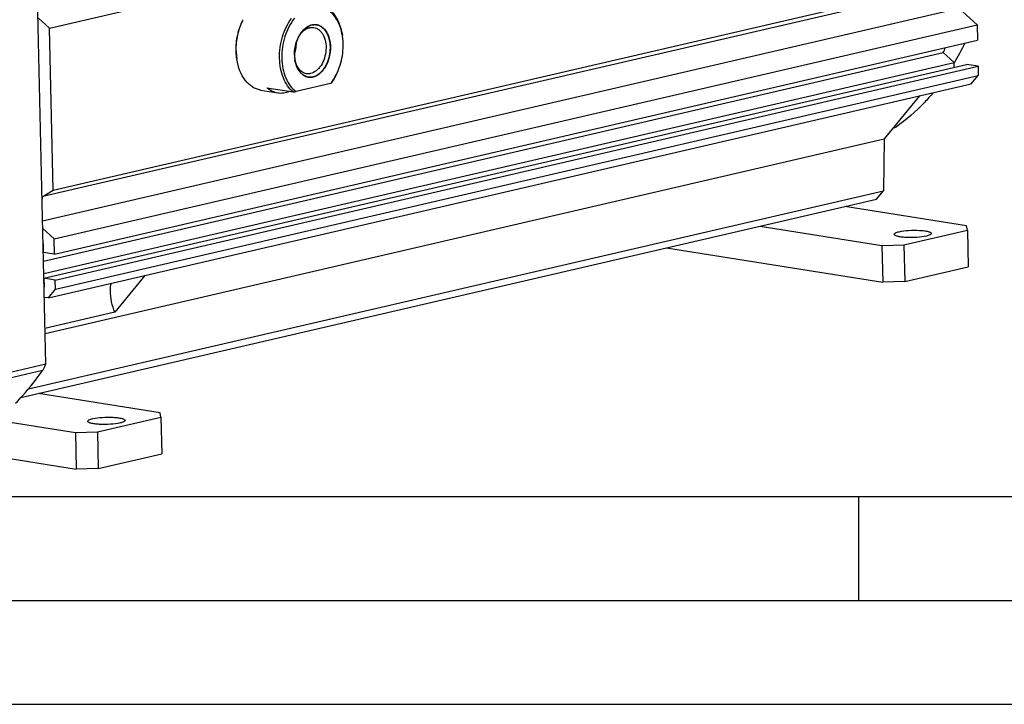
# Model space of a CAD drawing. Header units: millimetres. Extents: x -134 to 420, y 0 to 297.
# Tile 11 of 57: x 177 to 225, y 0 to 33. Entities that reach past the tile are written whole.
import ezdxf

# ---------------------------------------------------------------- set-up
doc = ezdxf.new("R2010")
doc.units = ezdxf.units.MM
doc.header["$LTSCALE"] = 23.1
doc.layers.get('0').update_dxf_attribs({"linetype": 'CONTINUOUS'})
for name, color, linetype in [('AXIS', 7, 'CONTINUOUS'), ('COMPONENTS', 7, 'CONTINUOUS'), ('CUT', 7, 'CONTINUOUS'), ('PROTRUSION', 7, 'CONTINUOUS')]:
    doc.layers.add(name, color=color, linetype=linetype)

msp = doc.modelspace()

# ---------------------------------------------------------------- linework, layer by layer
at = {"color": 7, "linetype": 'CONTINUOUS'}
msp.add_line((25, 10), (410, 10), dxfattribs=at)
at = {"color": 2, "linetype": 'CONTINUOUS'}
for p, q in [((217.5, 5), (217.5, 10)), ((20, 5), (415, 5)), ((0, 0), (232.75, 0))]:
    msp.add_line(p, q, dxfattribs=at)
at = {"layer": 'AXIS', "color": 7, "linetype": 'CONTINUOUS'}
for p, q in [((178.50002, 32.56456), (222.96197, 42.86571)), ((222.63868, 34.75431), (178.17673, 24.45316)), ((178.67993, 24.76797), (223.14189, 35.06912)), ((222.33675, 33.50109), (178.16681, 23.2676)), ((223.1962, 32.71543), (222.33675, 33.50109)), ((178.50002, 32.56456), (177.97855, 33.04126)), ((178.67993, 24.76797), (178.50002, 32.56456)), ((178.73425, 22.41428), (223.1962, 32.71543)), ((223.1962, 32.71543), (223.21318, 31.9799)), ((178.17673, 24.45316), (178.67993, 24.76797)), ((178.73425, 22.41428), (178.1747, 22.9258)), ((178.75122, 21.67876), (178.73425, 22.41428)), ((183.10405, 20.65417), (181.64462, 18.87729)), ((181.64462, 18.87729), (178.28608, 18.09917))]:
    msp.add_line(p, q, dxfattribs=at)
msp.add_arc((161.13098, 27.88391), 17.38757, 348.074253, 348.620281, dxfattribs=at)
msp.add_open_spline([(181.45148, 20.27205), (181.43364, 20.15772), (181.39779, 19.68525), (181.50005, 19.20391), (181.64462, 18.87729)], degree=3, knots=[0, 0, 0, 0, 0.24468429, 1, 1, 1, 1], dxfattribs=at)
at = {"layer": 'COMPONENTS', "color": 7, "linetype": 'CONTINUOUS'}
for p, q in [((178.32574, 16.3803), (177.7547, 41.12595)), ((190.39918, 31.88467), (190.39914, 31.88647)), ((222.10658, 30.89964), (222.08989, 30.87176)), ((192.04444, 29.89131), (190.38437, 29.5067)), ((188.6785, 29.58058), (189.50313, 29.45029)), ((188.9772, 29.69482), (190.24164, 29.49505)), ((222.68789, 23.0391), (216.82098, 23.96601)), ((212.7419, 23.02095), (218.60881, 22.09404)), ((219.66845, 22.12531), (222.72776, 22.83411)), ((222.72776, 22.83411), (222.68789, 23.0391)), ((222.72776, 22.83411), (222.7685, 21.06884)), ((208.22832, 21.97523), (218.64955, 20.32877)), ((218.60881, 22.09404), (219.66845, 22.12531)), ((218.60881, 22.09404), (218.64955, 20.32877)), ((219.66845, 22.12531), (219.70919, 20.36005)), ((219.70919, 20.36005), (222.7685, 21.06884)), ((219.70919, 20.36005), (218.64955, 20.32877)), ((178.32574, 16.3803), (176.40858, 15.93612)), ((154.94745, 15.25298), (179.79633, 11.32708)), ((183.83467, 14.03741), (177.96776, 14.96432)), ((174.75175, 13.88291), (179.75559, 13.09235)), ((180.81523, 13.12362), (183.87454, 13.83242)), ((183.87454, 13.83242), (183.83467, 14.03741)), ((183.87454, 13.83242), (183.91528, 12.06715)), ((179.75559, 13.09235), (180.81523, 13.12362)), ((179.75559, 13.09235), (179.79633, 11.32708)), ((180.81523, 13.12362), (180.85597, 11.35836)), ((180.85597, 11.35836), (183.91528, 12.06715)), ((180.85597, 11.35836), (179.79633, 11.32708))]:
    msp.add_line(p, q, dxfattribs=at)
at = {"layer": 'COMPONENTS', "color": 2, "linetype": 'CONTINUOUS'}
for p, q in [((190.48168, 32.0947), (190.48008, 32.09132)), ((190.30926, 31.20352), (190.31033, 31.18614)), ((190.31372, 31.14343), (190.31564, 31.12377)), ((190.32045, 31.08234), (190.3213, 31.07589)), ((190.3213, 31.07589), (190.32335, 31.06098)), ((190.32335, 31.06098), (190.32432, 31.05425))]:
    msp.add_line(p, q, dxfattribs=at)
at = {"layer": 'COMPONENTS', "color": 9, "linetype": 'CONTINUOUS'}
for p, q in [((219.29267, 27.80114), (219.17246, 27.77329)), ((178.17067, 16.07766), (176.2535, 15.63348))]:
    msp.add_line(p, q, dxfattribs=at)
at = {"layer": 'COMPONENTS', "color": 7, "linetype": 'CONTINUOUS'}
for centre, radius, start, end in [((190.40369, 31.68049), 2.87409, 153.356739, 154.030886), ((191.28329, 32.15779), 0.57287, 81.027456, 81.705192), ((191.70009, 31.4468), 1.37991, 150.589964, 152.049168), ((191.96092, 31.3906), 1.63826, 153.361577, 154.589693), ((191.67544, 31.46062), 1.35165, 149.922877, 150.587305), ((189.90234, 31.76549), 2.74922, 8.684642, 9.391623), ((211.33461, 37.31468), 12.53746, 329.224911, 334.113306), ((190.5435, 31.53943), 3.04833, 181.321855, 181.710687), ((190.66497, 31.52164), 3.16584, 180.95119, 181.321798), ((190.51656, 31.51439), 3.0173, 181.249205, 187.978566), ((190.37594, 31.49612), 2.87551, 188.006893, 188.678883), ((192.02313, 31.3012), 1.71668, 181.260153, 187.509706), ((191.94049, 31.29097), 1.63341, 187.532827, 188.683307), ((191.68012, 31.3187), 1.38021, 190.090586, 191.454832), ((191.06405, 30.77076), 0.57287, 261.027456, 261.705192), ((190.33364, 31.273), 2.19907, 321.074747, 322.190841), ((191.62321, 30.40024), 0.66064, 309.613488, 313.41134), ((189.87369, 31.56844), 2.74662, 332.65293, 333.360257), ((188.40473, 52.88684), 23.4638, 274.490095, 274.839797)]:
    msp.add_arc(centre, radius, start, end, dxfattribs=at)
for points, knots in [([(192.6147, 32.21411), (192.59353, 32.34212), (192.53484, 32.58769), (192.39329, 32.92495), (192.20533, 33.20884), (192.04703, 33.36045), (191.96296, 33.42184)], [0, 0, 0, 0, 0.2772215, 0.53701071, 0.7775895, 1, 1, 1, 1]), ([(191.99575, 33.45086), (192.16317, 33.31198), (192.36958, 33.02664), (192.5402, 32.58916), (192.59535, 32.34222), (192.61492, 32.21406)], [0, 0, 0, 0, 0.4636044, 0.72369114, 1, 1, 1, 1]), ([(187.49599, 31.46911), (187.49011, 31.7239), (187.54076, 32.23195), (187.70727, 32.71518), (187.81959, 32.93906)], [0, 0, 0, 0, 0.50433002, 1, 1, 1, 1]), ([(187.49957, 31.46909), (187.49534, 31.7235), (187.54686, 32.23059), (187.71015, 32.71392), (187.81979, 32.93902)], [0, 0, 0, 0, 0.50402994, 1, 1, 1, 1]), ([(189.58904, 31.11856), (189.58506, 31.29094), (189.60517, 31.63761), (189.71365, 32.14247), (189.89512, 32.61277), (190.06477, 32.89707), (190.16016, 33.02559)], [0, 0, 0, 0, 0.25564964, 0.51237026, 0.76269619, 1, 1, 1, 1]), ([(190.3029, 33.03723), (190.20198, 32.91229), (190.02187, 32.63127), (189.82888, 32.15996), (189.71282, 31.649), (189.68041, 31.12749), (189.73347, 30.62478), (189.86969, 30.16889), (190.08228, 29.7854), (190.27835, 29.58412), (190.38437, 29.5067)], [0, 0, 0, 0, 0.12487928, 0.25753951, 0.39419128, 0.53045839, 0.66201933, 0.7852508, 0.89792768, 1, 1, 1, 1]), ([(190.49655, 32.12513), (190.53434, 32.20046), (190.61876, 32.34058), (190.77488, 32.51769), (190.95033, 32.64754), (191.08042, 32.69975), (191.14481, 32.71467)], [0, 0, 0, 0, 0.28022972, 0.54095022, 0.78020298, 1, 1, 1, 1]), ([(190.50579, 32.13802), (190.53895, 32.19529), (190.61132, 32.3015), (190.74064, 32.4351), (190.88296, 32.53309), (190.98679, 32.57301), (191.03826, 32.58493)], [0, 0, 0, 0, 0.2783894, 0.53797713, 0.77778679, 1, 1, 1, 1]), ([(191.03826, 32.58493), (191.05496, 32.5888), (191.12109, 32.60104), (191.18963, 32.60069), (191.23911, 32.59289)], [0, 0, 0, 0, 0.2549529, 1, 1, 1, 1]), ([(191.23911, 32.59289), (191.28391, 32.58582), (191.37365, 32.5588), (191.496, 32.48303), (191.60336, 32.3751), (191.72627, 32.18765), (191.82188, 31.89402), (191.84064, 31.50722), (191.76689, 31.11774), (191.63174, 30.82113), (191.48441, 30.62578), (191.32893, 30.47687), (191.18619, 30.40083), (191.08918, 30.37835)], [0, 0, 0, 0, 0.04913225, 0.10010625, 0.15435958, 0.21271358, 0.34157855, 0.48304917, 0.62825791, 0.76714583, 0.83173513, 0.89213551, 1, 1, 1, 1]), ([(191.14481, 32.71467), (191.16319, 32.71893), (191.23599, 32.73249), (191.31135, 32.73263), (191.36593, 32.72467)], [0, 0, 0, 0, 0.25485917, 1, 1, 1, 1]), ([(191.37263, 32.72365), (191.4187, 32.71638), (191.51082, 32.68987), (191.6852, 32.59037), (191.86883, 32.38021), (192.00427, 32.04752), (192.03744, 31.7965), (192.04047, 31.6651)], [0, 0, 0, 0, 0.10375289, 0.21074821, 0.44299296, 0.7076371, 1, 1, 1, 1]), ([(190.30686, 31.26345), (190.30521, 31.33488), (190.31554, 31.61899), (190.38988, 31.90146), (190.48115, 32.09357)], [0, 0, 0, 0, 0.2514596, 1, 1, 1, 1]), ([(190.30681, 31.30171), (190.31047, 31.31325), (190.31596, 31.33055), (190.32236, 31.35074), (190.32602, 31.36227), (190.32877, 31.37093), (190.33151, 31.37958), (190.33357, 31.38607), (190.33494, 31.39039), (190.33564, 31.39255), (190.33629, 31.39473), (190.33701, 31.3977), (190.33796, 31.40139), (190.33945, 31.40731), (190.34132, 31.41471), (190.34431, 31.42654), (190.34805, 31.44133), (190.35179, 31.45613), (190.35479, 31.46796), (190.35665, 31.47536), (190.35815, 31.48127), (190.35908, 31.48498), (190.35975, 31.48756), (190.36011, 31.48905), (190.36039, 31.49063), (190.36077, 31.49258), (190.36165, 31.49729), (190.363, 31.50433), (190.36478, 31.51372), (190.36656, 31.52312), (190.36894, 31.53565), (190.37132, 31.54817), (190.3737, 31.5607), (190.37519, 31.56853), (190.37638, 31.57479), (190.37727, 31.57949), (190.37801, 31.5834), (190.37854, 31.58615), (190.37882, 31.58771), (190.37907, 31.5889), (190.37919, 31.59002), (190.3794, 31.59155), (190.37974, 31.59421), (190.38023, 31.59801), (190.38081, 31.60257), (190.3816, 31.60865), (190.38257, 31.61625), (190.38414, 31.62841), (190.3857, 31.64057), (190.38727, 31.65273), (190.38844, 31.66186), (190.38962, 31.67098), (190.3905, 31.67782), (190.39108, 31.68238), (190.39138, 31.68466), (190.39165, 31.68694), (190.39182, 31.68999), (190.39211, 31.69379), (190.39252, 31.69988), (190.39305, 31.7075), (190.3939, 31.71968), (190.39495, 31.7349), (190.39601, 31.75013), (190.39685, 31.76231), (190.39738, 31.76993), (190.3978, 31.77602), (190.39806, 31.77983), (190.39826, 31.78249), (190.39835, 31.78402), (190.39834, 31.78561), (190.39837, 31.78758), (190.3984, 31.79232), (190.39846, 31.79942), (190.39854, 31.80889), (190.39862, 31.81836), (190.39873, 31.83099), (190.39892, 31.85309), (190.39908, 31.87204), (190.39918, 31.88467)], [0, 0, 0, 0, 0.0625, 0.09375, 0.109375, 0.125, 0.140625, 0.15625, 0.16015625, 0.1640625, 0.16796875, 0.171875, 0.1796875, 0.1875, 0.203125, 0.21875, 0.25, 0.28125, 0.296875, 0.3125, 0.3203125, 0.328125, 0.33203125, 0.33398438, 0.3359375, 0.33984375, 0.34375, 0.359375, 0.375, 0.390625, 0.40625, 0.4375, 0.453125, 0.46875, 0.4765625, 0.484375, 0.4921875, 0.49609375, 0.49804688, 0.5, 0.50195312, 0.50390625, 0.5078125, 0.515625, 0.5234375, 0.53125, 0.546875, 0.5625, 0.59375, 0.609375, 0.625, 0.640625, 0.65625, 0.66015625, 0.6640625, 0.66796875, 0.671875, 0.6796875, 0.6875, 0.703125, 0.71875, 0.75, 0.78125, 0.796875, 0.8125, 0.8203125, 0.828125, 0.83203125, 0.83398438, 0.8359375, 0.83984375, 0.84375, 0.859375, 0.875, 0.890625, 0.90625, 0.9375, 1, 1, 1, 1]), ([(192.32874, 30.33691), (192.46982, 30.61813), (192.65871, 31.22964), (192.66754, 31.86959), (192.62003, 32.18061)], [0, 0, 0, 0, 0.49999943, 1, 1, 1, 1]), ([(187.52825, 31.09566), (187.52385, 31.12448), (187.50787, 31.24152), (187.49919, 31.35952), (187.49653, 31.44843)], [0, 0, 0, 0, 0.24688641, 1, 1, 1, 1]), ([(192.04047, 31.6651), (192.04429, 31.49953), (192.00721, 31.1707), (191.86021, 30.79071), (191.68733, 30.53623), (191.54052, 30.38425), (191.37892, 30.27281), (191.26098, 30.22742), (191.20252, 30.21388)], [0, 0, 0, 0, 0.27749243, 0.54746184, 0.67346327, 0.79094797, 0.89946253, 1, 1, 1, 1]), ([(188.6785, 29.58058), (188.60837, 29.59166), (188.46841, 29.62933), (188.20035, 29.76539), (187.90424, 30.0502), (187.65418, 30.51416), (187.56236, 30.87219), (187.53336, 31.06222)], [0, 0, 0, 0, 0.10680295, 0.21611815, 0.44943981, 0.7108522, 1, 1, 1, 1]), ([(190.24164, 29.49505), (190.14053, 29.57892), (189.95518, 29.78847), (189.75438, 30.17532), (189.62579, 30.62812), (189.59288, 30.95185), (189.58904, 31.11856)], [0, 0, 0, 0, 0.21917455, 0.45999776, 0.72177332, 1, 1, 1, 1]), ([(190.9747, 30.20489), (190.89471, 30.21752), (190.73224, 30.28147), (190.53626, 30.47094), (190.39419, 30.73385), (190.34225, 30.9367), (190.3258, 31.04437)], [0, 0, 0, 0, 0.21523015, 0.44881672, 0.71052111, 1, 1, 1, 1]), ([(190.88833, 30.3704), (190.82179, 30.38089), (190.68696, 30.43185), (190.52049, 30.58262), (190.39519, 30.79335), (190.34511, 30.95725), (190.3274, 31.04459)], [0, 0, 0, 0, 0.21747922, 0.45169319, 0.71224878, 1, 1, 1, 1]), ([(191.08918, 30.37835), (191.07248, 30.37448), (191.00634, 30.36224), (190.93781, 30.3626), (190.88833, 30.3704)], [0, 0, 0, 0, 0.25493981, 1, 1, 1, 1]), ([(191.20252, 30.21388), (191.18414, 30.20962), (191.11135, 30.19605), (191.03598, 30.19592), (190.9814, 30.20388)], [0, 0, 0, 0, 0.25485917, 1, 1, 1, 1]), ([(192.07102, 29.9249), (192.09355, 29.95393), (192.18308, 30.07538), (192.26093, 30.20534), (192.31335, 30.3067)], [0, 0, 0, 0, 0.24357367, 1, 1, 1, 1]), ([(192.31357, 30.30667), (192.29623, 30.27211), (192.22577, 30.13848), (192.14422, 30.01059), (192.07722, 29.92033)], [0, 0, 0, 0, 0.25591819, 1, 1, 1, 1]), ([(188.9772, 29.69482), (189.05381, 29.63127), (189.21953, 29.52376), (189.40875, 29.4652), (189.50316, 29.45029)], [0, 0, 0, 0, 0.51013548, 1, 1, 1, 1]), ([(189.50316, 29.45029), (189.59743, 29.4354), (189.79516, 29.43274), (189.98568, 29.48374), (190.07802, 29.52045)], [0, 0, 0, 0, 0.48990064, 1, 1, 1, 1]), ([(221.08009, 29.45083), (220.94624, 29.2915), (220.40529, 28.68574), (219.78753, 28.14741), (219.29267, 27.80114)], [0, 0, 0, 0, 0.2562445, 1, 1, 1, 1]), ([(219.43889, 22.75765), (219.58906, 22.79244), (219.91892, 22.82863), (220.32717, 22.83421), (220.64231, 22.80752), (220.80307, 22.78105), (220.9037, 22.75048), (220.95974, 22.72673), (220.99784, 22.69592), (220.99835, 22.67423)], [0, 0, 0, 0, 0.28902481, 0.61906341, 0.76476879, 0.88093373, 0.92514591, 0.9593244, 1, 1, 1, 1]), ([(219.19884, 22.63262), (219.19814, 22.66256), (219.29719, 22.72488), (219.37775, 22.74348), (219.43889, 22.75765)], [0, 0, 0, 0, 0.32306542, 1, 1, 1, 1]), ([(220.7583, 22.5492), (220.60813, 22.5144), (220.27827, 22.47822), (219.87002, 22.47264), (219.55489, 22.49932), (219.39412, 22.52579), (219.29349, 22.55636), (219.23746, 22.58012), (219.19935, 22.61093), (219.19884, 22.63262)], [0, 0, 0, 0, 0.28902481, 0.61906341, 0.76476879, 0.88093373, 0.92514591, 0.9593244, 1, 1, 1, 1]), ([(220.99835, 22.67423), (220.99906, 22.64428), (220.90001, 22.58197), (220.81945, 22.56336), (220.7583, 22.5492)], [0, 0, 0, 0, 0.32306542, 1, 1, 1, 1]), ([(178.17067, 16.07766), (178.18649, 16.1001), (178.24845, 16.19533), (178.29662, 16.29928), (178.32574, 16.3803)], [0, 0, 0, 0, 0.24181615, 1, 1, 1, 1]), ([(176.87279, 14.49747), (176.98895, 14.61859), (177.45126, 15.12008), (177.87443, 15.6574), (178.17067, 16.07766)], [0, 0, 0, 0, 0.24606644, 1, 1, 1, 1]), ([(180.58567, 13.75596), (180.73584, 13.79075), (181.0657, 13.82694), (181.47395, 13.83252), (181.78909, 13.80584), (181.94985, 13.77936), (182.05048, 13.74879), (182.10652, 13.72504), (182.14462, 13.69423), (182.14513, 13.67254)], [0, 0, 0, 0, 0.28902481, 0.61906341, 0.76476879, 0.88093373, 0.92514591, 0.9593244, 1, 1, 1, 1]), ([(180.34562, 13.63093), (180.34492, 13.66087), (180.44397, 13.72319), (180.52453, 13.74179), (180.58567, 13.75596)], [0, 0, 0, 0, 0.32306542, 1, 1, 1, 1]), ([(181.90508, 13.54751), (181.75491, 13.51271), (181.42505, 13.47653), (181.0168, 13.47095), (180.70167, 13.49763), (180.5409, 13.5241), (180.44027, 13.55467), (180.38424, 13.57843), (180.34613, 13.60924), (180.34562, 13.63093)], [0, 0, 0, 0, 0.28902481, 0.61906341, 0.76476879, 0.88093373, 0.92514591, 0.9593244, 1, 1, 1, 1]), ([(182.14513, 13.67254), (182.14584, 13.64259), (182.04679, 13.58028), (181.96623, 13.56167), (181.90508, 13.54751)], [0, 0, 0, 0, 0.32306542, 1, 1, 1, 1])]:
    msp.add_open_spline(points, degree=3, knots=knots, dxfattribs=at)
at = {"layer": 'COMPONENTS', "color": 2, "linetype": 'CONTINUOUS'}
for points, knots in [([(192.04047, 31.6651), (192.039, 31.68055), (192.03606, 31.71147), (192.03239, 31.75012), (192.02945, 31.78103), (192.02725, 31.80422), (192.02505, 31.8274), (192.02284, 31.85059), (192.02101, 31.86991), (192.01972, 31.88344), (192.01899, 31.89117), (192.01843, 31.89696), (192.01797, 31.90179), (192.01761, 31.90566), (192.01738, 31.90807), (192.0172, 31.91001), (192.01707, 31.91121), (192.01701, 31.91219), (192.0168, 31.91311), (192.01638, 31.91469), (192.01581, 31.91697), (192.01488, 31.9206), (192.01373, 31.92515), (192.01187, 31.93242), (192.00956, 31.94152), (192.00678, 31.95243), (192.00308, 31.96697), (191.99845, 31.98516), (191.9929, 32.00698), (191.98734, 32.0288), (191.98179, 32.05062), (191.97716, 32.0688), (191.97346, 32.08335), (191.97068, 32.09426), (191.9679, 32.10517), (191.96513, 32.11608), (191.96281, 32.12517), (191.96119, 32.13153), (191.96027, 32.13517), (191.95957, 32.1379), (191.95888, 32.14063), (191.95836, 32.14267), (191.95801, 32.14404), (191.95784, 32.14472), (191.95765, 32.14539), (191.95726, 32.14616), (191.95682, 32.14717), (191.9561, 32.14876), (191.9552, 32.15075), (191.95375, 32.15394), (191.95195, 32.15792), (191.94978, 32.1627), (191.9469, 32.16908), (191.94329, 32.17704), (191.93896, 32.1866), (191.93318, 32.19935), (191.92596, 32.21529), (191.9173, 32.23441), (191.90864, 32.25353), (191.89998, 32.27265), (191.89276, 32.28859), (191.88699, 32.30134), (191.88266, 32.3109), (191.87905, 32.31887), (191.87616, 32.32524), (191.874, 32.33002), (191.87183, 32.3348), (191.87003, 32.33879), (191.86859, 32.34197), (191.8675, 32.34436), (191.8666, 32.34635), (191.86597, 32.34775), (191.8656, 32.34854), (191.86536, 32.34918), (191.86498, 32.34962), (191.86451, 32.35029), (191.86367, 32.35142), (191.86249, 32.35305), (191.86106, 32.355), (191.85916, 32.3576), (191.85679, 32.36086), (191.85394, 32.36476), (191.85109, 32.36866), (191.84729, 32.37387), (191.84254, 32.38038), (191.83684, 32.38818), (191.82923, 32.3986), (191.81973, 32.41161), (191.80833, 32.42723), (191.79693, 32.44284), (191.78553, 32.45846), (191.77603, 32.47147), (191.76843, 32.48188), (191.76273, 32.48969), (191.75797, 32.4962), (191.75417, 32.5014), (191.75132, 32.50531), (191.74895, 32.50856), (191.74705, 32.51116), (191.74586, 32.51279), (191.74491, 32.51409), (191.74431, 32.5149), (191.7439, 32.51548), (191.74366, 32.51579), (191.74337, 32.516), (191.74303, 32.51631), (191.74218, 32.51701), (191.74093, 32.51807), (191.73925, 32.51948), (191.73758, 32.52089), (191.73534, 32.52278), (191.73143, 32.52607), (191.72584, 32.53077), (191.71913, 32.53642), (191.71243, 32.54207), (191.70572, 32.54771), (191.69678, 32.55524), (191.6856, 32.56466), (191.67219, 32.57595), (191.65877, 32.58724), (191.6476, 32.59665), (191.63865, 32.60418), (191.63195, 32.60983), (191.62524, 32.61548), (191.61854, 32.62112), (191.61295, 32.62583), (191.60903, 32.62912), (191.6068, 32.631), (191.60512, 32.63242), (191.60345, 32.63383), (191.60219, 32.63488), (191.60135, 32.63559), (191.601, 32.63588), (191.60073, 32.63613), (191.60041, 32.63629), (191.59985, 32.63653), (191.59906, 32.6369), (191.59778, 32.63747), (191.59618, 32.63819), (191.59363, 32.63933), (191.59044, 32.64077), (191.58661, 32.64249), (191.5815, 32.64478), (191.57512, 32.64765), (191.56746, 32.65109), (191.55725, 32.65568), (191.54448, 32.66141), (191.52917, 32.6683), (191.51385, 32.67518), (191.49853, 32.68206), (191.48576, 32.68779), (191.47555, 32.69238), (191.46789, 32.69582), (191.46151, 32.69869), (191.4564, 32.70098), (191.45257, 32.7027), (191.44874, 32.70442), (191.44555, 32.70586), (191.443, 32.707), (191.4414, 32.70772), (191.44013, 32.70829), (191.43917, 32.70872), (191.43837, 32.70909), (191.43773, 32.70936), (191.43726, 32.70963), (191.43674, 32.70963), (191.43606, 32.70973), (191.43521, 32.70983), (191.43419, 32.70995), (191.43282, 32.71011), (191.43112, 32.71031), (191.42839, 32.71064), (191.42498, 32.71105), (191.42089, 32.71153), (191.4168, 32.71202), (191.41135, 32.71267), (191.40453, 32.71348), (191.39635, 32.71445), (191.38544, 32.71575), (191.3718, 32.71737), (191.35544, 32.71932), (191.33908, 32.72127), (191.32272, 32.72322), (191.30908, 32.72484), (191.29817, 32.72614), (191.28999, 32.72711), (191.28317, 32.72792), (191.27772, 32.72857), (191.27363, 32.72906), (191.27022, 32.72946), (191.26749, 32.72979), (191.26579, 32.72999), (191.26442, 32.73015), (191.26357, 32.73025), (191.26297, 32.73033), (191.26263, 32.73035), (191.26228, 32.73027), (191.26185, 32.7302), (191.2608, 32.73), (191.25924, 32.72972), (191.25715, 32.72933), (191.25506, 32.72895), (191.25227, 32.72844), (191.2474, 32.72754), (191.24043, 32.72626), (191.23207, 32.72473), (191.22371, 32.72319), (191.21536, 32.72166), (191.20421, 32.71961), (191.19028, 32.71705), (191.17357, 32.71398), (191.15685, 32.71091), (191.14292, 32.70836), (191.13178, 32.70631), (191.12342, 32.70478), (191.11506, 32.70324), (191.1067, 32.70171), (191.09974, 32.70043), (191.09486, 32.69953), (191.09208, 32.69902), (191.08999, 32.69864), (191.0879, 32.69825), (191.08633, 32.69796), (191.08529, 32.69778), (191.08485, 32.69769), (191.0845, 32.69764), (191.08417, 32.6975), (191.08358, 32.6972), (191.08274, 32.6968), (191.0814, 32.69615), (191.07972, 32.69534), (191.07704, 32.69405), (191.07369, 32.69243), (191.06967, 32.69048), (191.0643, 32.68789), (191.0576, 32.68464), (191.04955, 32.68075), (191.03882, 32.67556), (191.02542, 32.66908), (191.00932, 32.6613), (190.99323, 32.65351), (190.97714, 32.64573), (190.96373, 32.63925), (190.953, 32.63406), (190.94496, 32.63017), (190.93825, 32.62692), (190.93289, 32.62433), (190.92887, 32.62238), (190.92484, 32.62044), (190.92149, 32.61882), (190.91881, 32.61752), (190.9168, 32.61655), (190.91512, 32.61573), (190.91395, 32.61518), (190.91328, 32.61483), (190.91277, 32.61464), (190.9123, 32.6142), (190.91165, 32.6137), (190.91054, 32.61278), (190.90894, 32.61149), (190.90702, 32.60994), (190.90447, 32.60787), (190.90127, 32.60528), (190.89743, 32.60217), (190.8936, 32.59906), (190.88849, 32.59491), (190.88209, 32.58973), (190.87442, 32.58352), (190.8642, 32.57523), (190.85141, 32.56487), (190.83607, 32.55243), (190.82073, 32.54), (190.80539, 32.52756), (190.79261, 32.5172), (190.78238, 32.50891), (190.77471, 32.5027), (190.76832, 32.49752), (190.76321, 32.49337), (190.75937, 32.49026), (190.75618, 32.48767), (190.75362, 32.4856), (190.75202, 32.4843), (190.75074, 32.48327), (190.74995, 32.48261), (190.7493, 32.48212), (190.74886, 32.48164), (190.74844, 32.48111), (190.74758, 32.48009), (190.7463, 32.47854), (190.74459, 32.47649), (190.74289, 32.47443), (190.74061, 32.47168), (190.73663, 32.46688), (190.73094, 32.46002), (190.72411, 32.45179), (190.71728, 32.44355), (190.71045, 32.43532), (190.70134, 32.42434), (190.68996, 32.41062), (190.6763, 32.39415), (190.66265, 32.37769), (190.65126, 32.36396), (190.64216, 32.35299), (190.63533, 32.34475), (190.6285, 32.33652), (190.62167, 32.32829), (190.61598, 32.32143), (190.61143, 32.31594), (190.60858, 32.31251), (190.60631, 32.30976), (190.60502, 32.30822), (190.60417, 32.30719), (190.60374, 32.30668), (190.60333, 32.30614), (190.60287, 32.30529), (190.60227, 32.30427), (190.60132, 32.30261), (190.60013, 32.30055), (190.59823, 32.29724), (190.59585, 32.29311), (190.593, 32.28815), (190.58919, 32.28153), (190.58443, 32.27326), (190.57872, 32.26334), (190.57111, 32.25012), (190.5616, 32.23358), (190.55018, 32.21374), (190.53877, 32.1939), (190.52354, 32.16745), (190.50452, 32.13438), (190.48929, 32.10792), (190.48168, 32.0947)], [0, 0, 0, 0, 0.015625, 0.03125, 0.0390625, 0.046875, 0.0546875, 0.0625, 0.0703125, 0.07421875, 0.07617188, 0.078125, 0.08007812, 0.08105469, 0.08203125, 0.08251953, 0.08300781, 0.08325195, 0.08349609, 0.08398438, 0.08496094, 0.0859375, 0.08789062, 0.08984375, 0.09375, 0.09765625, 0.1015625, 0.109375, 0.1171875, 0.125, 0.1328125, 0.140625, 0.14453125, 0.1484375, 0.15234375, 0.15625, 0.16015625, 0.16210938, 0.16308594, 0.1640625, 0.16503906, 0.16601562, 0.16625977, 0.16650391, 0.16674805, 0.16699219, 0.16748047, 0.16796875, 0.16894531, 0.16992188, 0.171875, 0.17382812, 0.17578125, 0.1796875, 0.18359375, 0.1875, 0.1953125, 0.203125, 0.2109375, 0.21875, 0.2265625, 0.23046875, 0.234375, 0.23828125, 0.24023438, 0.2421875, 0.24414062, 0.24609375, 0.24707031, 0.24804688, 0.24902344, 0.24951172, 0.24975586, 0.25, 0.25024414, 0.25048828, 0.25097656, 0.25195312, 0.25292969, 0.25390625, 0.25585938, 0.2578125, 0.25976562, 0.26171875, 0.265625, 0.26953125, 0.2734375, 0.28125, 0.2890625, 0.296875, 0.3046875, 0.3125, 0.31640625, 0.3203125, 0.32421875, 0.32617188, 0.328125, 0.33007812, 0.33105469, 0.33203125, 0.33251953, 0.33300781, 0.33325195, 0.33337402, 0.33349609, 0.33374023, 0.33398438, 0.33496094, 0.3359375, 0.33691406, 0.33789062, 0.33984375, 0.34375, 0.34765625, 0.3515625, 0.35546875, 0.359375, 0.3671875, 0.375, 0.3828125, 0.390625, 0.39453125, 0.3984375, 0.40234375, 0.40625, 0.41015625, 0.41210938, 0.41308594, 0.4140625, 0.41503906, 0.41601562, 0.41625977, 0.41650391, 0.41662598, 0.41674805, 0.41699219, 0.41748047, 0.41796875, 0.41894531, 0.41992188, 0.421875, 0.42382812, 0.42578125, 0.4296875, 0.43359375, 0.4375, 0.4453125, 0.453125, 0.4609375, 0.46875, 0.4765625, 0.48046875, 0.484375, 0.48828125, 0.49023438, 0.4921875, 0.49414062, 0.49609375, 0.49707031, 0.49804688, 0.49853516, 0.49902344, 0.49951172, 0.49975586, 0.5, 0.50024414, 0.50048828, 0.50097656, 0.50146484, 0.50195312, 0.50292969, 0.50390625, 0.50585938, 0.5078125, 0.50976562, 0.51171875, 0.515625, 0.51953125, 0.5234375, 0.53125, 0.5390625, 0.546875, 0.5546875, 0.5625, 0.56640625, 0.5703125, 0.57421875, 0.57617188, 0.578125, 0.58007812, 0.58105469, 0.58203125, 0.58251953, 0.58300781, 0.58325195, 0.58337402, 0.58349609, 0.58374023, 0.58398438, 0.58496094, 0.5859375, 0.58691406, 0.58789062, 0.58984375, 0.59375, 0.59765625, 0.6015625, 0.60546875, 0.609375, 0.6171875, 0.625, 0.6328125, 0.640625, 0.64453125, 0.6484375, 0.65234375, 0.65625, 0.66015625, 0.66210938, 0.66308594, 0.6640625, 0.66503906, 0.66601562, 0.66625977, 0.66650391, 0.66662598, 0.66674805, 0.66699219, 0.66748047, 0.66796875, 0.66894531, 0.66992188, 0.671875, 0.67382812, 0.67578125, 0.6796875, 0.68359375, 0.6875, 0.6953125, 0.703125, 0.7109375, 0.71875, 0.7265625, 0.73046875, 0.734375, 0.73828125, 0.74023438, 0.7421875, 0.74414062, 0.74609375, 0.74707031, 0.74804688, 0.74902344, 0.74951172, 0.74975586, 0.75, 0.75024414, 0.75048828, 0.75097656, 0.75195312, 0.75292969, 0.75390625, 0.75585938, 0.7578125, 0.75976562, 0.76171875, 0.765625, 0.76953125, 0.7734375, 0.78125, 0.7890625, 0.796875, 0.8046875, 0.8125, 0.81640625, 0.8203125, 0.82421875, 0.82617188, 0.828125, 0.83007812, 0.83105469, 0.83203125, 0.83251953, 0.83300781, 0.83325195, 0.83349609, 0.83374023, 0.83398438, 0.83496094, 0.8359375, 0.83691406, 0.83789062, 0.83984375, 0.84375, 0.84765625, 0.8515625, 0.85546875, 0.859375, 0.8671875, 0.875, 0.8828125, 0.890625, 0.89453125, 0.8984375, 0.90234375, 0.90625, 0.91015625, 0.91210938, 0.9140625, 0.91503906, 0.91601562, 0.91625977, 0.91650391, 0.91674805, 0.91699219, 0.91748047, 0.91796875, 0.91894531, 0.91992188, 0.921875, 0.92382812, 0.92578125, 0.9296875, 0.93359375, 0.9375, 0.9453125, 0.953125, 0.9609375, 0.96875, 0.984375, 1, 1, 1, 1]), ([(190.48008, 32.09132), (190.47337, 32.0755), (190.46329, 32.05177), (190.45154, 32.02409), (190.44483, 32.00827), (190.43979, 31.99641), (190.4356, 31.98652), (190.43224, 31.97861), (190.43014, 31.97366), (190.42846, 31.96971), (190.42742, 31.96723), (190.42655, 31.96527), (190.42601, 31.96373), (190.4255, 31.96217), (190.42445, 31.95906), (190.42289, 31.95439), (190.42081, 31.94817), (190.41873, 31.94194), (190.41595, 31.93364), (190.4111, 31.91912), (190.40416, 31.89837), (190.39722, 31.87762), (190.39237, 31.8631), (190.38959, 31.8548), (190.38751, 31.84857), (190.38543, 31.84235), (190.38387, 31.83768), (190.38282, 31.83457), (190.3824, 31.83326), (190.38204, 31.83224), (190.38175, 31.83115), (190.38127, 31.8292), (190.38057, 31.82644), (190.37947, 31.82201), (190.37808, 31.81647), (190.37587, 31.80761), (190.3731, 31.79654), (190.36977, 31.78325), (190.36645, 31.76997), (190.36312, 31.75668), (190.3598, 31.74339), (190.35648, 31.73011), (190.35371, 31.71904), (190.35149, 31.71018), (190.34983, 31.70353), (190.34845, 31.698), (190.34747, 31.69412), (190.34693, 31.69191), (190.34647, 31.69024), (190.34624, 31.6886), (190.34585, 31.68641), (190.3452, 31.68257), (190.34426, 31.67709), (190.34315, 31.67052), (190.34165, 31.66175), (190.33978, 31.65079), (190.33754, 31.63763), (190.3353, 31.62448), (190.33306, 31.61132), (190.33082, 31.59817), (190.32857, 31.58502), (190.32671, 31.57405), (190.32521, 31.56528), (190.32428, 31.5598), (190.32353, 31.55542), (190.32308, 31.55268), (190.32267, 31.55049), (190.32243, 31.54828), (190.32209, 31.54441), (190.32155, 31.53889), (190.32073, 31.53006), (190.31969, 31.51901), (190.31802, 31.50134), (190.31595, 31.47925), (190.31387, 31.45716), (190.31241, 31.4417), (190.31158, 31.43286), (190.31096, 31.42623), (190.31033, 31.41961), (190.30986, 31.41464), (190.30956, 31.41132), (190.30939, 31.40967), (190.30926, 31.408), (190.30926, 31.40572), (190.3092, 31.40289), (190.30913, 31.39836), (190.30903, 31.39269), (190.30888, 31.38362), (190.30869, 31.37228), (190.30846, 31.35868), (190.30815, 31.34054), (190.30762, 31.30879), (190.30717, 31.28159), (190.30686, 31.26345)], [0, 0, 0, 0, 0.0625, 0.09375, 0.109375, 0.125, 0.140625, 0.1484375, 0.15625, 0.16015625, 0.1640625, 0.16601562, 0.16796875, 0.16992188, 0.171875, 0.1796875, 0.1875, 0.1953125, 0.203125, 0.21875, 0.25, 0.28125, 0.296875, 0.3046875, 0.3125, 0.3203125, 0.328125, 0.33007812, 0.33203125, 0.33300781, 0.33398438, 0.3359375, 0.33984375, 0.34375, 0.3515625, 0.359375, 0.375, 0.390625, 0.40625, 0.421875, 0.4375, 0.453125, 0.46875, 0.4765625, 0.484375, 0.4921875, 0.49609375, 0.49804688, 0.5, 0.50195312, 0.50390625, 0.5078125, 0.515625, 0.5234375, 0.53125, 0.546875, 0.5625, 0.578125, 0.59375, 0.609375, 0.625, 0.640625, 0.6484375, 0.65625, 0.66015625, 0.6640625, 0.66601562, 0.66796875, 0.671875, 0.6796875, 0.6875, 0.703125, 0.71875, 0.75, 0.78125, 0.796875, 0.8046875, 0.8125, 0.8203125, 0.828125, 0.83007812, 0.83203125, 0.83398438, 0.8359375, 0.83984375, 0.84375, 0.8515625, 0.859375, 0.875, 0.890625, 0.90625, 0.9375, 1, 1, 1, 1]), ([(190.32432, 31.05425), (190.32825, 31.03667), (190.33414, 31.01031), (190.34199, 30.97517), (190.34788, 30.94881), (190.35377, 30.92245), (190.35868, 30.90049), (190.3626, 30.88292), (190.36555, 30.86974), (190.368, 30.85875), (190.36997, 30.84997), (190.37119, 30.84448), (190.37218, 30.84008), (190.37291, 30.83679), (190.37353, 30.83405), (190.37401, 30.83184), (190.37434, 30.83049), (190.37454, 30.82936), (190.37497, 30.82838), (190.37566, 30.82663), (190.37708, 30.82315), (190.37908, 30.81816), (190.3815, 30.81218), (190.38472, 30.80421), (190.38874, 30.79425), (190.39357, 30.78229), (190.40001, 30.76635), (190.40805, 30.74642), (190.41771, 30.72251), (190.42576, 30.70258), (190.43219, 30.68664), (190.43702, 30.67469), (190.44185, 30.66273), (190.44587, 30.65277), (190.44909, 30.64479), (190.4511, 30.63981), (190.45271, 30.63583), (190.45392, 30.63284), (190.45492, 30.63035), (190.45573, 30.62836), (190.45623, 30.6271), (190.45664, 30.62612), (190.45691, 30.62534), (190.45733, 30.62473), (190.45787, 30.62389), (190.45854, 30.62285), (190.45962, 30.62118), (190.46098, 30.61909), (190.46314, 30.61575), (190.46584, 30.61158), (190.47016, 30.6049), (190.47557, 30.59655), (190.48205, 30.58653), (190.48854, 30.57652), (190.49718, 30.56316), (190.50799, 30.54647), (190.52096, 30.52644), (190.53393, 30.5064), (190.54366, 30.49138), (190.55014, 30.48136), (190.55339, 30.47635), (190.55663, 30.47134), (190.55933, 30.46717), (190.56149, 30.46383), (190.56311, 30.46133), (190.56474, 30.45883), (190.56608, 30.45672), (190.56704, 30.45529), (190.56756, 30.45441), (190.56804, 30.45394), (190.56852, 30.45346), (190.56917, 30.45283), (190.5703, 30.45173), (190.57191, 30.45015), (190.57449, 30.44763), (190.57771, 30.44448), (190.58287, 30.43943), (190.58932, 30.43312), (190.59705, 30.42555), (190.60479, 30.41798), (190.61253, 30.41042), (190.62285, 30.40032), (190.63574, 30.38771), (190.64864, 30.37509), (190.65895, 30.365), (190.66669, 30.35743), (190.67443, 30.34987), (190.68087, 30.34356), (190.68603, 30.33851), (190.6899, 30.33473), (190.69313, 30.33157), (190.69538, 30.32937), (190.69667, 30.3281), (190.69764, 30.32716), (190.69844, 30.32637), (190.69909, 30.32575), (190.69972, 30.32507), (190.70068, 30.3246), (190.70216, 30.32373), (190.70403, 30.32268), (190.70702, 30.32098), (190.71075, 30.31886), (190.71673, 30.31547), (190.72419, 30.31122), (190.73614, 30.30443), (190.75107, 30.29595), (190.76899, 30.28576), (190.78691, 30.27558), (190.80184, 30.26709), (190.81379, 30.2603), (190.82275, 30.25521), (190.83022, 30.25097), (190.83619, 30.24757), (190.84067, 30.24503), (190.8444, 30.24291), (190.84739, 30.24121), (190.84926, 30.24015), (190.85075, 30.2393), (190.85168, 30.23878), (190.85233, 30.23839), (190.85271, 30.2382), (190.85312, 30.23813), (190.85363, 30.238), (190.85484, 30.23773), (190.85666, 30.2373), (190.85908, 30.23673), (190.86151, 30.23617), (190.86474, 30.23542), (190.8704, 30.2341), (190.87849, 30.23222), (190.88819, 30.22996), (190.89789, 30.22771), (190.90759, 30.22545), (190.92053, 30.22244), (190.9367, 30.21868), (190.95287, 30.21491), (190.96581, 30.2119), (190.97551, 30.20965), (190.98521, 30.20739), (190.99329, 30.20551), (190.99976, 30.204), (191.00461, 30.20287), (191.00946, 30.20175), (191.0131, 30.2009), (191.01553, 30.20034), (191.01654, 30.2001), (191.01735, 30.19992), (191.01815, 30.19969), (191.0192, 30.19979), (191.02046, 30.19986), (191.02214, 30.19998), (191.02423, 30.20011), (191.02675, 30.20028), (191.0301, 30.2005), (191.03597, 30.20089), (191.04436, 30.20145), (191.05777, 30.20234), (191.07454, 30.20345), (191.09466, 30.20478), (191.11479, 30.20611), (191.13491, 30.20744), (191.15168, 30.20855), (191.16342, 30.20933), (191.17012, 30.20978), (191.17516, 30.21011), (191.17935, 30.21039), (191.1827, 30.21061), (191.18522, 30.21077), (191.18731, 30.21092), (191.18878, 30.211), (191.18951, 30.21107), (191.18993, 30.21107), (191.19034, 30.21125), (191.19086, 30.21142), (191.19168, 30.21171), (191.19311, 30.21221), (191.19517, 30.21294), (191.19763, 30.21381), (191.20091, 30.21497), (191.20502, 30.21642), (191.20994, 30.21816), (191.21651, 30.22047), (191.22472, 30.22337), (191.23457, 30.22685), (191.24442, 30.23032), (191.25755, 30.23496), (191.27397, 30.24076), (191.29039, 30.24655), (191.30352, 30.25119), (191.31337, 30.25466), (191.32322, 30.25814), (191.33143, 30.26104), (191.338, 30.26335), (191.34293, 30.26509), (191.34703, 30.26654), (191.35031, 30.2677), (191.35278, 30.26857), (191.35483, 30.26929), (191.35626, 30.2698), (191.35709, 30.27009), (191.3576, 30.27028), (191.35801, 30.27039), (191.35841, 30.27068), (191.35911, 30.27112), (191.36051, 30.27205), (191.36251, 30.27335), (191.36491, 30.27492), (191.36811, 30.27701), (191.37211, 30.27963), (191.37691, 30.28276), (191.38331, 30.28694), (191.39452, 30.29426), (191.41052, 30.30472), (191.42972, 30.31727), (191.44893, 30.32982), (191.46813, 30.34236), (191.48413, 30.35282), (191.49693, 30.36119), (191.50494, 30.36641), (191.51054, 30.37007), (191.51374, 30.37216), (191.51614, 30.37373), (191.51814, 30.37504), (191.51974, 30.37608), (191.52094, 30.37688), (191.52195, 30.3775), (191.52267, 30.37827), (191.5234, 30.37899), (191.52432, 30.37991), (191.52652, 30.38211), (191.52982, 30.38541), (191.53421, 30.3898), (191.53861, 30.39419), (191.54448, 30.40005), (191.55181, 30.40737), (191.5606, 30.41616), (191.5694, 30.42494), (191.58113, 30.43666), (191.59579, 30.4513), (191.61045, 30.46595), (191.62218, 30.47766), (191.63098, 30.48645), (191.63977, 30.49524), (191.64857, 30.50402), (191.6559, 30.51134), (191.66103, 30.51647), (191.66397, 30.5194), (191.66616, 30.5216), (191.66836, 30.52379), (191.67001, 30.52544), (191.67111, 30.52654), (191.67157, 30.527), (191.67194, 30.52735), (191.67227, 30.52779), (191.67282, 30.5286), (191.67362, 30.52973), (191.67489, 30.53156), (191.67649, 30.53384), (191.67904, 30.53749), (191.68222, 30.54206), (191.68604, 30.54753), (191.69114, 30.55483), (191.69751, 30.56396), (191.70515, 30.57491), (191.71535, 30.58952), (191.72809, 30.60777), (191.74338, 30.62967), (191.75867, 30.65158), (191.77141, 30.66983), (191.7816, 30.68444), (191.78797, 30.69356), (191.79307, 30.70086), (191.79625, 30.70543), (191.7988, 30.70908), (191.8004, 30.71136), (191.80166, 30.71319), (191.80249, 30.7143), (191.80297, 30.71536), (191.80349, 30.71639), (191.80437, 30.71821), (191.80564, 30.72081), (191.80768, 30.72496), (191.81022, 30.73014), (191.81326, 30.73637), (191.81733, 30.74467), (191.82241, 30.75505), (191.8285, 30.7675), (191.8346, 30.77995), (191.84273, 30.79655), (191.85289, 30.8173), (191.86508, 30.84221), (191.87524, 30.86296), (191.88337, 30.87956), (191.88946, 30.89201), (191.89454, 30.90239), (191.89861, 30.91069), (191.90115, 30.91588), (191.90318, 30.92003), (191.90445, 30.92262), (191.90546, 30.9247), (191.90652, 30.92673), (191.90743, 30.92966), (191.90857, 30.93313), (191.91008, 30.93777), (191.91196, 30.94356), (191.91422, 30.95051), (191.91724, 30.95978), (191.92252, 30.976), (191.93006, 30.99917), (191.93911, 31.02697), (191.94815, 31.05478), (191.95569, 31.07795), (191.96173, 31.09648), (191.96625, 31.11039), (191.97077, 31.12429), (191.97454, 31.13587), (191.97756, 31.14514), (191.97982, 31.15209), (191.98152, 31.1573), (191.98265, 31.16078), (191.98312, 31.16223), (191.9835, 31.16339), (191.98379, 31.16425), (191.98392, 31.16518), (191.98416, 31.16639), (191.98443, 31.16791), (191.98487, 31.17034), (191.98542, 31.17338), (191.98609, 31.17703), (191.98697, 31.1819), (191.98807, 31.18798), (191.98984, 31.19771), (191.99205, 31.20988), (191.9947, 31.22447), (191.99735, 31.23907), (192.00089, 31.25853), (192.00531, 31.28286), (192.01061, 31.31205), (192.01503, 31.33637), (192.01856, 31.35584), (192.02121, 31.37043), (192.02342, 31.3826), (192.02519, 31.39233), (192.02629, 31.39841), (192.02718, 31.40327), (192.02784, 31.40692), (192.0284, 31.40996), (192.02877, 31.41209), (192.02902, 31.41331), (192.02903, 31.41454), (192.02913, 31.41608), (192.02923, 31.41854), (192.02937, 31.42161), (192.02954, 31.4253), (192.02976, 31.43022), (192.03004, 31.43637), (192.03049, 31.4462), (192.03105, 31.4585), (192.03173, 31.47326), (192.03262, 31.49293), (192.03374, 31.51753), (192.03509, 31.54704), (192.03643, 31.57656), (192.03823, 31.61591), (192.03957, 31.64542), (192.04047, 31.6651)], [0, 0, 0, 0, 0.015625, 0.0234375, 0.03125, 0.0390625, 0.046875, 0.05078125, 0.0546875, 0.05859375, 0.06054688, 0.0625, 0.06347656, 0.06445312, 0.06542969, 0.06591797, 0.06640625, 0.06665039, 0.06689453, 0.06738281, 0.06835938, 0.0703125, 0.07226562, 0.07421875, 0.078125, 0.08203125, 0.0859375, 0.09375, 0.1015625, 0.109375, 0.11328125, 0.1171875, 0.12109375, 0.125, 0.12695312, 0.12890625, 0.12988281, 0.13085938, 0.13183594, 0.13232422, 0.1328125, 0.13305664, 0.13330078, 0.13354492, 0.13378906, 0.13427734, 0.13476562, 0.13574219, 0.13671875, 0.13867188, 0.140625, 0.14453125, 0.1484375, 0.15234375, 0.15625, 0.1640625, 0.171875, 0.1796875, 0.1875, 0.18945312, 0.19140625, 0.19335938, 0.1953125, 0.19628906, 0.19726562, 0.19824219, 0.19921875, 0.19970703, 0.19995117, 0.20019531, 0.20043945, 0.20068359, 0.20117188, 0.20214844, 0.203125, 0.20507812, 0.20703125, 0.2109375, 0.21484375, 0.21875, 0.22265625, 0.2265625, 0.234375, 0.2421875, 0.24609375, 0.25, 0.25390625, 0.2578125, 0.25976562, 0.26171875, 0.26367188, 0.26464844, 0.26513672, 0.265625, 0.26611328, 0.26635742, 0.26660156, 0.26708984, 0.26757812, 0.26855469, 0.26953125, 0.27148438, 0.2734375, 0.27734375, 0.28125, 0.2890625, 0.296875, 0.3046875, 0.3125, 0.31640625, 0.3203125, 0.32421875, 0.32617188, 0.328125, 0.33007812, 0.33105469, 0.33203125, 0.33251953, 0.33300781, 0.33325195, 0.33337402, 0.33349609, 0.33374023, 0.33398438, 0.33496094, 0.3359375, 0.33691406, 0.33789062, 0.33984375, 0.34375, 0.34765625, 0.3515625, 0.35546875, 0.359375, 0.3671875, 0.375, 0.37890625, 0.3828125, 0.38671875, 0.390625, 0.39257812, 0.39453125, 0.39648438, 0.3984375, 0.39892578, 0.39941406, 0.3996582, 0.39990234, 0.40039062, 0.40087891, 0.40136719, 0.40234375, 0.40332031, 0.40429688, 0.40625, 0.41015625, 0.4140625, 0.421875, 0.4296875, 0.4375, 0.4453125, 0.453125, 0.45703125, 0.45898438, 0.4609375, 0.46289062, 0.46386719, 0.46484375, 0.46582031, 0.46630859, 0.46655273, 0.4666748, 0.46679688, 0.46704102, 0.46728516, 0.46777344, 0.46875, 0.46972656, 0.47070312, 0.47265625, 0.47460938, 0.4765625, 0.48046875, 0.484375, 0.48828125, 0.4921875, 0.5, 0.5078125, 0.51171875, 0.515625, 0.51953125, 0.5234375, 0.52539062, 0.52734375, 0.52929688, 0.53027344, 0.53125, 0.53222656, 0.53271484, 0.53295898, 0.53320312, 0.5333252, 0.53344727, 0.53369141, 0.53417969, 0.53515625, 0.53613281, 0.53710938, 0.5390625, 0.54101562, 0.54296875, 0.546875, 0.5546875, 0.5625, 0.5703125, 0.578125, 0.5859375, 0.58984375, 0.59375, 0.59570312, 0.59667969, 0.59765625, 0.59863281, 0.59912109, 0.59960938, 0.60009766, 0.6003418, 0.60058594, 0.60107422, 0.6015625, 0.60351562, 0.60546875, 0.60742188, 0.609375, 0.61328125, 0.6171875, 0.62109375, 0.625, 0.6328125, 0.640625, 0.64453125, 0.6484375, 0.65234375, 0.65625, 0.66015625, 0.66210938, 0.66308594, 0.6640625, 0.66503906, 0.66601562, 0.66625977, 0.66650391, 0.66662598, 0.66674805, 0.66699219, 0.66748047, 0.66796875, 0.66894531, 0.66992188, 0.671875, 0.67382812, 0.67578125, 0.6796875, 0.68359375, 0.6875, 0.6953125, 0.703125, 0.7109375, 0.71875, 0.72265625, 0.7265625, 0.72851562, 0.73046875, 0.73144531, 0.73242188, 0.73291016, 0.73339844, 0.73364258, 0.73388672, 0.734375, 0.73535156, 0.73632812, 0.73828125, 0.74023438, 0.7421875, 0.74609375, 0.75, 0.75390625, 0.7578125, 0.765625, 0.7734375, 0.78125, 0.78515625, 0.7890625, 0.79296875, 0.79492188, 0.796875, 0.79785156, 0.79882812, 0.79931641, 0.79980469, 0.80078125, 0.80175781, 0.80273438, 0.8046875, 0.80664062, 0.80859375, 0.8125, 0.8203125, 0.828125, 0.8359375, 0.84375, 0.84765625, 0.8515625, 0.85546875, 0.859375, 0.86132812, 0.86328125, 0.86523438, 0.86572266, 0.86621094, 0.86645508, 0.86669922, 0.86694336, 0.8671875, 0.86767578, 0.86816406, 0.86914062, 0.87011719, 0.87109375, 0.87304688, 0.875, 0.87890625, 0.8828125, 0.88671875, 0.890625, 0.8984375, 0.90625, 0.9140625, 0.91796875, 0.921875, 0.92578125, 0.92773438, 0.9296875, 0.93066406, 0.93164062, 0.93261719, 0.93310547, 0.93334961, 0.93359375, 0.93408203, 0.93457031, 0.93554688, 0.93652344, 0.9375, 0.93945312, 0.94140625, 0.9453125, 0.94921875, 0.953125, 0.9609375, 0.96875, 0.9765625, 0.984375, 1, 1, 1, 1]), ([(190.30686, 31.26345), (190.30692, 31.26127), (190.307, 31.25799), (190.30712, 31.25363), (190.30722, 31.25037), (190.30731, 31.2471), (190.30741, 31.24438), (190.30748, 31.2422), (190.30753, 31.24084), (190.30757, 31.23975), (190.3076, 31.23894), (190.30762, 31.23825), (190.30764, 31.23778), (190.30765, 31.2375), (190.30766, 31.23733), (190.30767, 31.23699), (190.30769, 31.2366), (190.30772, 31.23588), (190.30776, 31.23486), (190.30781, 31.23364), (190.30788, 31.23201), (190.30796, 31.22997), (190.30805, 31.22794), (190.30811, 31.2263), (190.30815, 31.2253), (190.30818, 31.22457), (190.3082, 31.22419), (190.30821, 31.22394), (190.30823, 31.22359), (190.30826, 31.22305), (190.30829, 31.22237), (190.30834, 31.22129), (190.3084, 31.21993), (190.30848, 31.21831), (190.30854, 31.21708), (190.30858, 31.21628), (190.30859, 31.21593), (190.30861, 31.21568), (190.30862, 31.21532), (190.30866, 31.21465), (190.30871, 31.21371), (190.30879, 31.2122), (190.30889, 31.21031), (190.30905, 31.20729), (190.30917, 31.20503), (190.30926, 31.20352)], [0, 0, 0, 0, 0.125, 0.1875, 0.25, 0.3125, 0.375, 0.40625, 0.4375, 0.453125, 0.46875, 0.484375, 0.4921875, 0.49609375, 0.5, 0.50390625, 0.5078125, 0.515625, 0.53125, 0.546875, 0.5625, 0.59375, 0.625, 0.640625, 0.65625, 0.6640625, 0.66796875, 0.671875, 0.6796875, 0.6875, 0.703125, 0.71875, 0.75, 0.78125, 0.8125, 0.8203125, 0.828125, 0.83203125, 0.8359375, 0.84375, 0.859375, 0.875, 0.90625, 0.9375, 1, 1, 1, 1]), ([(190.31033, 31.18614), (190.31037, 31.1856), (190.31042, 31.1848), (190.3105, 31.18372), (190.31054, 31.18304), (190.31058, 31.18251), (190.3106, 31.18216), (190.31062, 31.18194), (190.31063, 31.18178), (190.31065, 31.18149), (190.31067, 31.18116), (190.31071, 31.18062), (190.31076, 31.17995), (190.31084, 31.17887), (190.31093, 31.17753), (190.31103, 31.17618), (190.31111, 31.1751), (190.31116, 31.17443), (190.3112, 31.17389), (190.31122, 31.17357), (190.31124, 31.17327), (190.31125, 31.17311), (190.31127, 31.17289), (190.31129, 31.17255), (190.31133, 31.17201), (190.31139, 31.17134), (190.31144, 31.17067), (190.31148, 31.17013), (190.31151, 31.16973), (190.31153, 31.16939), (190.31155, 31.16916), (190.31156, 31.16901), (190.31157, 31.16895), (190.31159, 31.16871), (190.31161, 31.16846), (190.31164, 31.16798), (190.3117, 31.16731), (190.31176, 31.1665), (190.31185, 31.16543), (190.31195, 31.16409), (190.31212, 31.16194), (190.31234, 31.15926), (190.31261, 31.15605), (190.31288, 31.15281), (190.31325, 31.14862), (190.31353, 31.14551), (190.31372, 31.14343)], [0, 0, 0, 0, 0.0625, 0.09375, 0.125, 0.140625, 0.15625, 0.1640625, 0.16796875, 0.171875, 0.1796875, 0.1875, 0.203125, 0.21875, 0.25, 0.28125, 0.296875, 0.3125, 0.3203125, 0.328125, 0.33203125, 0.3359375, 0.34375, 0.359375, 0.375, 0.40625, 0.4375, 0.453125, 0.46875, 0.484375, 0.4921875, 0.49609375, 0.5, 0.50390625, 0.5078125, 0.515625, 0.53125, 0.546875, 0.5625, 0.59375, 0.625, 0.6875, 0.75, 0.8125, 0.875, 1, 1, 1, 1]), ([(190.31564, 31.12377), (190.3157, 31.12324), (190.31578, 31.12244), (190.31589, 31.12138), (190.31596, 31.12071), (190.31602, 31.12018), (190.31605, 31.11984), (190.31608, 31.11963), (190.31609, 31.11947), (190.31612, 31.11918), (190.31616, 31.11886), (190.31622, 31.11832), (190.31629, 31.11766), (190.3164, 31.11659), (190.31655, 31.11527), (190.31669, 31.11394), (190.31681, 31.11288), (190.31688, 31.11221), (190.31694, 31.11168), (190.31697, 31.11136), (190.31701, 31.11107), (190.31702, 31.11091), (190.31705, 31.11069), (190.31709, 31.11035), (190.31715, 31.10983), (190.31722, 31.10916), (190.3173, 31.1085), (190.31735, 31.10797), (190.3174, 31.10757), (190.31744, 31.10724), (190.31746, 31.10701), (190.31748, 31.10687), (190.31749, 31.1068), (190.31751, 31.10657), (190.31754, 31.10632), (190.3176, 31.10585), (190.31767, 31.10519), (190.31777, 31.10439), (190.31789, 31.10333), (190.31804, 31.10201), (190.31829, 31.09989), (190.3186, 31.09724), (190.31893, 31.0946), (190.31918, 31.09249), (190.31934, 31.09118), (190.31947, 31.0901), (190.31959, 31.08913), (190.3198, 31.08751), (190.3201, 31.08515), (190.32034, 31.08328), (190.32045, 31.08234)], [0, 0, 0, 0, 0.0625, 0.09375, 0.125, 0.140625, 0.15625, 0.1640625, 0.16796875, 0.171875, 0.1796875, 0.1875, 0.203125, 0.21875, 0.25, 0.28125, 0.296875, 0.3125, 0.3203125, 0.328125, 0.33203125, 0.3359375, 0.34375, 0.359375, 0.375, 0.40625, 0.4375, 0.453125, 0.46875, 0.484375, 0.4921875, 0.49609375, 0.5, 0.50390625, 0.5078125, 0.515625, 0.53125, 0.546875, 0.5625, 0.59375, 0.625, 0.6875, 0.75, 0.78125, 0.8125, 0.828125, 0.84375, 0.875, 0.9375, 1, 1, 1, 1])]:
    msp.add_open_spline(points, degree=3, knots=knots, dxfattribs=at)
at = {"layer": 'COMPONENTS', "color": 7, "linetype": 'CONTINUOUS'}
msp.add_open_spline([(219.29267, 27.80114), (219.24552, 27.76814), (219.19171, 27.74289), (219.13593, 27.72873)], degree=3, dxfattribs=at)
at = {"layer": 'CUT', "color": 7, "linetype": 'CONTINUOUS'}
for p, q in [((178.75122, 21.67876), (223.21318, 31.9799)), ((178.21129, 21.34022), (221.56934, 31.38562)), ((222.08755, 30.9119), (221.56934, 31.38562)), ((178.22492, 20.74961), (222.08755, 30.9119)), ((222.09296, 30.67751), (222.08755, 30.9119)), ((178.23032, 20.51522), (222.69228, 30.81636)), ((178.78008, 20.42836), (223.24203, 30.72951)), ((223.24203, 30.72951), (222.69228, 30.81636)), ((223.24203, 30.72951), (223.25221, 30.28819)), ((178.79026, 19.98704), (223.25221, 30.28819)), ((222.91513, 29.87779), (223.25221, 30.28819)), ((178.45318, 19.57664), (222.91513, 29.87779)), ((218.72678, 27.23067), (218.68771, 24.73081)), ((177.48576, 15.18496), (218.68771, 24.73081)), ((218.35063, 24.32041), (218.68771, 24.73081)), ((177.12534, 14.76915), (218.35063, 24.32041)), ((178.19166, 22.19083), (178.20147, 21.76561)), ((178.75122, 21.67876), (178.20147, 21.76561)), ((178.78008, 20.42836), (178.23032, 20.51522)), ((178.23032, 20.51522), (178.24014, 20.08999)), ((178.79026, 19.98704), (178.78008, 20.42836)), ((178.45318, 19.57664), (178.79026, 19.98704)), ((178.45318, 19.57664), (178.25157, 19.59459))]:
    msp.add_line(p, q, dxfattribs=at)
msp.add_arc((208.73198, 37.18906), 14.08822, 335.673478, 336.729707, dxfattribs=at)
at = {"layer": 'PROTRUSION', "color": 7, "linetype": 'CONTINUOUS'}
for p in [(220.42762, 29.30147), (178.29154, 17.86245)]:
    msp.add_line(p, (218.72678, 27.23067), dxfattribs=at)

doc.saveas('drawing.dxf')
